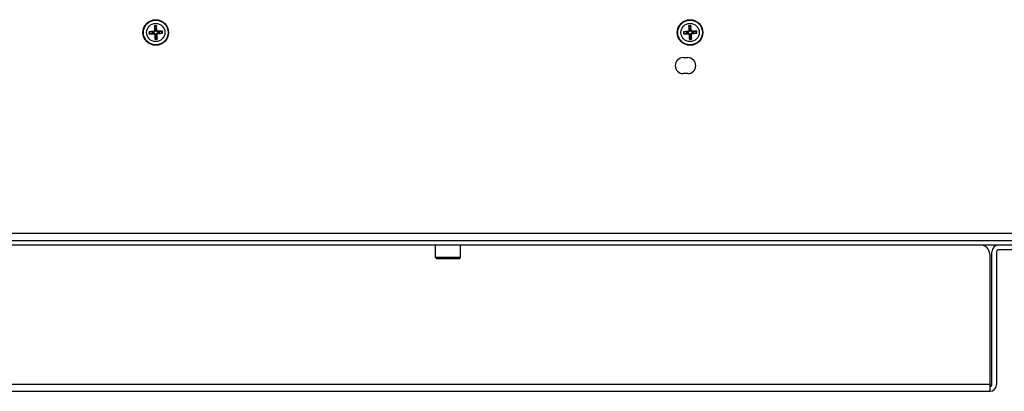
# Model space of a CAD drawing. Header units: millimetres. Extents: x 0 to 2376, y 0 to 1680.
# Tile 19 of 61: x 649 to 864, y 1155 to 1236. Entities that reach past the tile are written whole.
import ezdxf

# ---------------------------------------------------------------- set-up
doc = ezdxf.new("R2010")
doc.units = ezdxf.units.MM
doc.header["$LTSCALE"] = 0.2

# ---------------------------------------------------------------- blocks, each defined once
blk = doc.blocks.new('A$Ce3fc4937')
for p, q in [((-43.4, 79.83), (-43.28, 79.3)), ((-43, 79.31), (-42.94, 79.85)), ((73.6, 79.83), (73.72, 79.3)), ((73.99, 79.31), (74.05, 79.85)), ((-43.91, 78.6), (-44.45, 78.66)), ((-44.43, 78.2), (-43.9, 78.32)), ((-43.57, 78.73), (-43.56, 78.6)), ((-43.54, 78.22), (-43.55, 78.35)), ((-43.38, 78.94), (-43.25, 78.95)), ((-43.33, 78.03), (-43.2, 78.04)), ((-43.2, 77.69), (-43.26, 77.15)), ((-42.87, 78.97), (-43, 78.96)), ((-42.82, 78.06), (-42.95, 78.05)), ((-42.8, 77.17), (-42.92, 77.7)), ((-42.66, 78.78), (-42.65, 78.65)), ((-42.63, 78.27), (-42.64, 78.4)), ((-41.77, 78.8), (-42.3, 78.68)), ((-42.29, 78.4), (-41.75, 78.34)), ((73.09, 78.59), (72.55, 78.65)), ((72.57, 78.2), (73.1, 78.32)), ((73.43, 78.73), (73.44, 78.6)), ((73.46, 78.22), (73.45, 78.35)), ((73.62, 78.94), (73.75, 78.95)), ((73.67, 78.03), (73.8, 78.04)), ((73.81, 77.69), (73.75, 77.15)), ((74.13, 78.97), (74, 78.96)), ((74.18, 78.06), (74.05, 78.05)), ((74.2, 77.17), (74.08, 77.7)), ((74.34, 78.78), (74.35, 78.65)), ((74.37, 78.27), (74.36, 78.4)), ((75.23, 78.8), (74.7, 78.68)), ((74.71, 78.41), (75.25, 78.35)), ((72.4, 73), (73.4, 73)), ((73.4, 69.5), (72.4, 69.5)), ((211.9, 34.5), (-186.1, 34.5)), ((-187.1, 33), (212.9, 33)), ((212.9, 32), (-187.1, 32)), ((18.15, 29.28), (18.15, 32)), ((23.65, 29.28), (23.65, 32)), ((140, 1.5), (140, 30.5)), ((141, 30.5), (141, 1.5)), ((141.5, 31), (154, 31)), ((23.65, 29.28), (18.15, 29.28)), ((18.43, 29), (18.15, 29.28)), ((23.38, 29), (18.43, 29)), ((23.38, 29), (23.65, 29.28)), ((139.5, 30), (139.5, 0)), ((139.5, 1.5), (-139.5, 1.5)), ((-139.5, 0), (139.5, 0))]:
    blk.add_line(p, q)
for centre, radius in [((-43.1, 78.5), 2.8), ((-43.1, 78.5), 2.71), ((-43.1, 78.5), 2), ((73.9, 78.5), 2.8), ((73.9, 78.5), 2.71), ((73.9, 78.5), 2)]:
    blk.add_circle(centre, radius)
for centre, radius, start, end in [((-43.1, 78.5), 1.48, 83.9349, 102.0139), ((-43.1, 78.5), 1.36, 83.2797, 102.6691), ((73.9, 78.5), 1.48, 84.1663, 102.2454), ((73.9, 78.5), 1.36, 83.5112, 102.9005), ((-43.1, 78.5), 1.48, 173.9349, 192.0139), ((-43.1, 78.5), 1.36, 173.2797, 192.6691), ((-43.1, 78.5), 0.82, 173.2527, 192.6961), ((-43.1, 78.5), 0.82, 83.2527, 102.6961), ((-43.1, 78.5), 0.82, 263.2527, 282.6961), ((-43.1, 78.5), 0.82, 353.2527, 12.6961), ((-43.1, 78.5), 1.36, 353.2797, 12.6691), ((-43.1, 78.5), 1.48, 353.9349, 12.0139), ((73.9, 78.5), 1.48, 174.1663, 192.2454), ((73.9, 78.5), 1.36, 173.5112, 192.9005), ((73.9, 78.5), 0.82, 173.4842, 192.9275), ((73.9, 78.5), 0.82, 83.4842, 102.9275), ((73.9, 78.5), 0.82, 263.4842, 282.9275), ((73.9, 78.5), 0.82, 353.4842, 12.9275), ((73.9, 78.5), 1.36, 353.5112, 12.9005), ((73.9, 78.5), 1.48, 354.1663, 12.2454), ((-43.1, 78.5), 1.36, 263.2797, 282.6691), ((-43.1, 78.5), 1.48, 263.9349, 282.0139), ((73.9, 78.5), 1.36, 263.5112, 282.9005), ((73.9, 78.5), 1.48, 264.1663, 282.2454), ((72.4, 71.25), 1.75, 90, 270), ((73.4, 71.25), 1.75, 270, 90), ((137.5, 30), 2, 0, 90), ((141.5, 30.5), 1.5, 90, 180), ((141.5, 30.5), 0.5, 90, 180), ((139.5, 1.5), 1.5, 270, 0), ((139.5, 1.5), 0.5, 270, 0)]:
    blk.add_arc(centre, radius, start, end)
for centre, major_axis, start_param, end_param in [((-42.93, 78.51), (0.22, -4.99), 4.415408, 4.62147), ((-43.27, 78.49), (-0.3, 4.99), 4.803308, 5.00937), ((74.07, 78.51), (0.24, -4.99), 4.415408, 4.62147), ((73.73, 78.49), (-0.32, 4.99), 4.803308, 5.00937), ((-43.09, 78.33), (-4.99, -0.3), 4.803308, 5.00937), ((-43.11, 78.67), (4.99, 0.22), 4.415408, 4.62147), ((-42.93, 78.51), (0.3, -4.99), 4.803308, 5.00937), ((-43.27, 78.49), (-0.22, 4.99), 4.415408, 4.62147), ((-43.09, 78.33), (-4.99, -0.22), 4.415408, 4.62147), ((-43.11, 78.67), (4.99, 0.3), 4.803308, 5.00937), ((73.91, 78.33), (-4.99, -0.32), 4.803308, 5.00937), ((73.89, 78.67), (4.99, 0.24), 4.415408, 4.62147), ((74.07, 78.51), (0.32, -4.99), 4.803308, 5.00937), ((73.73, 78.49), (-0.24, 4.99), 4.415408, 4.62147), ((73.91, 78.33), (-4.99, -0.24), 4.415408, 4.62147), ((73.89, 78.67), (4.99, 0.32), 4.803308, 5.00937)]:
    blk.add_ellipse(centre, major_axis=major_axis, ratio=0.087156, start_param=start_param, end_param=end_param)
for points, knots in [([(-43.4, 79.83), (-43.4, 79.83), (-43.4, 79.84), (-43.4, 79.86), (-43.4, 79.87), (-43.41, 79.89), (-43.41, 79.91), (-43.41, 79.93), (-43.41, 79.94), (-43.41, 79.95)], [0.0346009, 0.0346009, 0.0346009, 0.0346009, 0.03763655, 0.03763655, 0.04139296, 0.04139296, 0.04519824, 0.04519824, 0.04808963, 0.04808963, 0.04808963, 0.04808963]), ([(-42.94, 79.97), (-42.94, 79.96), (-42.94, 79.95), (-42.94, 79.93), (-42.94, 79.92), (-42.94, 79.89), (-42.94, 79.88), (-42.94, 79.86), (-42.94, 79.86), (-42.94, 79.85)], [0.01226288, 0.01226288, 0.01226288, 0.01226288, 0.01515427, 0.01515427, 0.01895955, 0.01895955, 0.02271597, 0.02271597, 0.02575161, 0.02575161, 0.02575161, 0.02575161]), ([(73.6, 79.83), (73.59, 79.83), (73.59, 79.84), (73.59, 79.86), (73.59, 79.87), (73.59, 79.89), (73.59, 79.91), (73.59, 79.93), (73.59, 79.94), (73.59, 79.95)], [0.0346009, 0.0346009, 0.0346009, 0.0346009, 0.03763655, 0.03763655, 0.04139296, 0.04139296, 0.04519824, 0.04519824, 0.04808963, 0.04808963, 0.04808963, 0.04808963]), ([(74.05, 79.97), (74.05, 79.97), (74.05, 79.95), (74.05, 79.93), (74.05, 79.92), (74.06, 79.89), (74.06, 79.88), (74.05, 79.87), (74.05, 79.86), (74.05, 79.85)], [0.01226288, 0.01226288, 0.01226288, 0.01226288, 0.01515427, 0.01515427, 0.01895955, 0.01895955, 0.02271597, 0.02271597, 0.02575161, 0.02575161, 0.02575161, 0.02575161]), ([(-44.57, 78.66), (-44.56, 78.66), (-44.55, 78.66), (-44.53, 78.66), (-44.52, 78.66), (-44.49, 78.66), (-44.48, 78.66), (-44.46, 78.66), (-44.46, 78.66), (-44.45, 78.66)], [0.01226288, 0.01226288, 0.01226288, 0.01226288, 0.01515427, 0.01515427, 0.01895955, 0.01895955, 0.02271597, 0.02271597, 0.02575161, 0.02575161, 0.02575161, 0.02575161]), ([(-44.43, 78.2), (-44.43, 78.2), (-44.44, 78.2), (-44.46, 78.2), (-44.47, 78.2), (-44.49, 78.19), (-44.51, 78.19), (-44.53, 78.19), (-44.54, 78.19), (-44.55, 78.19)], [0.0346009, 0.0346009, 0.0346009, 0.0346009, 0.03763655, 0.03763655, 0.04139296, 0.04139296, 0.04519824, 0.04519824, 0.04808963, 0.04808963, 0.04808963, 0.04808963]), ([(-43.38, 78.94), (-43.38, 78.92), (-43.38, 78.89), (-43.4, 78.84), (-43.42, 78.82), (-43.45, 78.78), (-43.47, 78.76), (-43.52, 78.74), (-43.54, 78.74), (-43.57, 78.73)], [0, 0, 0, 0, 0.00749492, 0.00749492, 0.01498984, 0.01498984, 0.02248639, 0.02248639, 0.02966793, 0.02966793, 0.02966793, 0.02966793]), ([(-43.25, 78.95), (-43.25, 78.91), (-43.25, 78.88), (-43.26, 78.82), (-43.27, 78.8), (-43.29, 78.75), (-43.31, 78.72), (-43.35, 78.69), (-43.37, 78.67), (-43.41, 78.64), (-43.44, 78.63), (-43.49, 78.61), (-43.53, 78.6), (-43.56, 78.6)], [0.1466285, 0.1466285, 0.1466285, 0.1466285, 0.1576102, 0.1576102, 0.16535208, 0.16535208, 0.17309396, 0.17309396, 0.18083584, 0.18083584, 0.18857772, 0.18857772, 0.19955941, 0.19955941, 0.19955941, 0.19955941]), ([(-43.55, 78.35), (-43.51, 78.35), (-43.48, 78.35), (-43.42, 78.34), (-43.4, 78.33), (-43.35, 78.31), (-43.32, 78.29), (-43.29, 78.25), (-43.27, 78.23), (-43.24, 78.19), (-43.23, 78.16), (-43.21, 78.11), (-43.2, 78.07), (-43.2, 78.04)], [0.1466285, 0.1466285, 0.1466285, 0.1466285, 0.1576102, 0.1576102, 0.16535208, 0.16535208, 0.17309396, 0.17309396, 0.18083584, 0.18083584, 0.18857772, 0.18857772, 0.19955941, 0.19955941, 0.19955941, 0.19955941]), ([(-43.54, 78.22), (-43.52, 78.22), (-43.49, 78.22), (-43.44, 78.2), (-43.42, 78.18), (-43.38, 78.15), (-43.36, 78.13), (-43.34, 78.08), (-43.34, 78.06), (-43.33, 78.03)], [0, 0, 0, 0, 0.00749492, 0.00749492, 0.01498984, 0.01498984, 0.02248639, 0.02248639, 0.02966793, 0.02966793, 0.02966793, 0.02966793]), ([(-42.65, 78.65), (-42.69, 78.65), (-42.72, 78.65), (-42.78, 78.66), (-42.8, 78.67), (-42.85, 78.69), (-42.88, 78.71), (-42.91, 78.75), (-42.93, 78.77), (-42.96, 78.81), (-42.97, 78.84), (-42.99, 78.89), (-43, 78.93), (-43, 78.96)], [0.1466285, 0.1466285, 0.1466285, 0.1466285, 0.1576102, 0.1576102, 0.16535208, 0.16535208, 0.17309396, 0.17309396, 0.18083584, 0.18083584, 0.18857772, 0.18857772, 0.19955941, 0.19955941, 0.19955941, 0.19955941]), ([(-42.95, 78.05), (-42.95, 78.09), (-42.95, 78.12), (-42.94, 78.18), (-42.93, 78.2), (-42.91, 78.25), (-42.89, 78.28), (-42.85, 78.31), (-42.83, 78.33), (-42.79, 78.36), (-42.76, 78.37), (-42.71, 78.39), (-42.67, 78.4), (-42.64, 78.4)], [0.1466285, 0.1466285, 0.1466285, 0.1466285, 0.1576102, 0.1576102, 0.16535208, 0.16535208, 0.17309396, 0.17309396, 0.18083584, 0.18083584, 0.18857772, 0.18857772, 0.19955941, 0.19955941, 0.19955941, 0.19955941]), ([(-42.66, 78.78), (-42.68, 78.78), (-42.71, 78.78), (-42.76, 78.8), (-42.78, 78.82), (-42.82, 78.85), (-42.84, 78.87), (-42.86, 78.92), (-42.86, 78.94), (-42.87, 78.97)], [0, 0, 0, 0, 0.00749492, 0.00749492, 0.01498984, 0.01498984, 0.02248639, 0.02248639, 0.02966793, 0.02966793, 0.02966793, 0.02966793]), ([(-42.82, 78.06), (-42.82, 78.08), (-42.82, 78.11), (-42.8, 78.16), (-42.78, 78.18), (-42.75, 78.22), (-42.73, 78.24), (-42.68, 78.26), (-42.66, 78.26), (-42.63, 78.27)], [0, 0, 0, 0, 0.00749492, 0.00749492, 0.01498984, 0.01498984, 0.02248639, 0.02248639, 0.02966793, 0.02966793, 0.02966793, 0.02966793]), ([(-41.77, 78.8), (-41.77, 78.8), (-41.76, 78.8), (-41.74, 78.8), (-41.73, 78.8), (-41.71, 78.81), (-41.69, 78.81), (-41.67, 78.81), (-41.66, 78.81), (-41.65, 78.81)], [0.0346009, 0.0346009, 0.0346009, 0.0346009, 0.03763655, 0.03763655, 0.04139296, 0.04139296, 0.04519824, 0.04519824, 0.04808963, 0.04808963, 0.04808963, 0.04808963]), ([(-41.63, 78.34), (-41.64, 78.34), (-41.65, 78.34), (-41.67, 78.34), (-41.68, 78.34), (-41.71, 78.34), (-41.72, 78.34), (-41.74, 78.34), (-41.74, 78.34), (-41.75, 78.34)], [0.01226288, 0.01226288, 0.01226288, 0.01226288, 0.01515427, 0.01515427, 0.01895955, 0.01895955, 0.02271597, 0.02271597, 0.02575161, 0.02575161, 0.02575161, 0.02575161]), ([(72.43, 78.65), (72.43, 78.65), (72.45, 78.65), (72.47, 78.65), (72.48, 78.65), (72.51, 78.66), (72.52, 78.66), (72.53, 78.65), (72.54, 78.65), (72.55, 78.65)], [0.01226288, 0.01226288, 0.01226288, 0.01226288, 0.01515427, 0.01515427, 0.01895955, 0.01895955, 0.02271597, 0.02271597, 0.02575161, 0.02575161, 0.02575161, 0.02575161]), ([(72.57, 78.2), (72.57, 78.19), (72.56, 78.19), (72.54, 78.19), (72.53, 78.19), (72.51, 78.19), (72.49, 78.19), (72.47, 78.19), (72.46, 78.19), (72.45, 78.19)], [0.0346009, 0.0346009, 0.0346009, 0.0346009, 0.03763655, 0.03763655, 0.04139296, 0.04139296, 0.04519824, 0.04519824, 0.04808963, 0.04808963, 0.04808963, 0.04808963]), ([(73.62, 78.94), (73.62, 78.92), (73.61, 78.89), (73.6, 78.84), (73.58, 78.82), (73.55, 78.78), (73.53, 78.76), (73.48, 78.74), (73.45, 78.73), (73.43, 78.73)], [0, 0, 0, 0, 0.00749492, 0.00749492, 0.01498984, 0.01498984, 0.02248639, 0.02248639, 0.02966793, 0.02966793, 0.02966793, 0.02966793]), ([(73.75, 78.95), (73.75, 78.91), (73.75, 78.88), (73.74, 78.82), (73.73, 78.79), (73.7, 78.75), (73.69, 78.72), (73.65, 78.69), (73.63, 78.67), (73.59, 78.64), (73.56, 78.63), (73.51, 78.61), (73.47, 78.6), (73.44, 78.6)], [0.1466285, 0.1466285, 0.1466285, 0.1466285, 0.1576102, 0.1576102, 0.16535208, 0.16535208, 0.17309396, 0.17309396, 0.18083584, 0.18083584, 0.18857772, 0.18857772, 0.19955941, 0.19955941, 0.19955941, 0.19955941]), ([(73.45, 78.35), (73.49, 78.35), (73.52, 78.35), (73.58, 78.34), (73.61, 78.33), (73.65, 78.3), (73.68, 78.29), (73.71, 78.25), (73.73, 78.23), (73.76, 78.19), (73.77, 78.16), (73.79, 78.11), (73.8, 78.07), (73.8, 78.04)], [0.1466285, 0.1466285, 0.1466285, 0.1466285, 0.1576102, 0.1576102, 0.16535208, 0.16535208, 0.17309396, 0.17309396, 0.18083584, 0.18083584, 0.18857772, 0.18857772, 0.19955941, 0.19955941, 0.19955941, 0.19955941]), ([(73.46, 78.22), (73.48, 78.22), (73.51, 78.21), (73.56, 78.2), (73.58, 78.18), (73.62, 78.15), (73.64, 78.13), (73.66, 78.08), (73.67, 78.05), (73.67, 78.03)], [0, 0, 0, 0, 0.00749492, 0.00749492, 0.01498984, 0.01498984, 0.02248639, 0.02248639, 0.02966793, 0.02966793, 0.02966793, 0.02966793]), ([(74.35, 78.65), (74.31, 78.65), (74.28, 78.65), (74.22, 78.66), (74.19, 78.67), (74.15, 78.7), (74.12, 78.71), (74.09, 78.75), (74.07, 78.77), (74.04, 78.81), (74.03, 78.84), (74.01, 78.89), (74, 78.93), (74, 78.96)], [0.1466285, 0.1466285, 0.1466285, 0.1466285, 0.1576102, 0.1576102, 0.16535208, 0.16535208, 0.17309396, 0.17309396, 0.18083584, 0.18083584, 0.18857772, 0.18857772, 0.19955941, 0.19955941, 0.19955941, 0.19955941]), ([(74.05, 78.05), (74.05, 78.09), (74.05, 78.12), (74.06, 78.18), (74.07, 78.21), (74.1, 78.25), (74.11, 78.28), (74.15, 78.31), (74.17, 78.33), (74.21, 78.36), (74.24, 78.37), (74.29, 78.39), (74.33, 78.4), (74.36, 78.4)], [0.1466285, 0.1466285, 0.1466285, 0.1466285, 0.1576102, 0.1576102, 0.16535208, 0.16535208, 0.17309396, 0.17309396, 0.18083584, 0.18083584, 0.18857772, 0.18857772, 0.19955941, 0.19955941, 0.19955941, 0.19955941]), ([(74.34, 78.78), (74.32, 78.78), (74.29, 78.79), (74.24, 78.8), (74.22, 78.82), (74.18, 78.85), (74.16, 78.87), (74.14, 78.92), (74.13, 78.95), (74.13, 78.97)], [0, 0, 0, 0, 0.00749492, 0.00749492, 0.01498984, 0.01498984, 0.02248639, 0.02248639, 0.02966793, 0.02966793, 0.02966793, 0.02966793]), ([(74.18, 78.06), (74.18, 78.08), (74.19, 78.11), (74.2, 78.16), (74.22, 78.18), (74.25, 78.22), (74.27, 78.24), (74.32, 78.26), (74.35, 78.27), (74.37, 78.27)], [0, 0, 0, 0, 0.00749492, 0.00749492, 0.01498984, 0.01498984, 0.02248639, 0.02248639, 0.02966793, 0.02966793, 0.02966793, 0.02966793]), ([(75.23, 78.8), (75.23, 78.81), (75.24, 78.81), (75.26, 78.81), (75.27, 78.81), (75.29, 78.81), (75.31, 78.81), (75.33, 78.81), (75.34, 78.81), (75.35, 78.81)], [0.0346009, 0.0346009, 0.0346009, 0.0346009, 0.03763655, 0.03763655, 0.04139296, 0.04139296, 0.04519824, 0.04519824, 0.04808963, 0.04808963, 0.04808963, 0.04808963]), ([(75.37, 78.35), (75.37, 78.35), (75.35, 78.35), (75.33, 78.35), (75.32, 78.35), (75.29, 78.34), (75.28, 78.34), (75.27, 78.35), (75.26, 78.35), (75.25, 78.35)], [0.01226288, 0.01226288, 0.01226288, 0.01226288, 0.01515427, 0.01515427, 0.01895955, 0.01895955, 0.02271597, 0.02271597, 0.02575161, 0.02575161, 0.02575161, 0.02575161]), ([(-43.26, 77.03), (-43.26, 77.04), (-43.26, 77.05), (-43.26, 77.07), (-43.26, 77.08), (-43.26, 77.11), (-43.26, 77.12), (-43.26, 77.14), (-43.26, 77.14), (-43.26, 77.15)], [0.01226288, 0.01226288, 0.01226288, 0.01226288, 0.01515427, 0.01515427, 0.01895955, 0.01895955, 0.02271597, 0.02271597, 0.02575161, 0.02575161, 0.02575161, 0.02575161]), ([(-42.8, 77.17), (-42.8, 77.17), (-42.8, 77.16), (-42.8, 77.14), (-42.8, 77.13), (-42.79, 77.11), (-42.79, 77.09), (-42.79, 77.07), (-42.79, 77.06), (-42.79, 77.05)], [0.0346009, 0.0346009, 0.0346009, 0.0346009, 0.03763655, 0.03763655, 0.04139296, 0.04139296, 0.04519824, 0.04519824, 0.04808963, 0.04808963, 0.04808963, 0.04808963]), ([(73.75, 77.03), (73.75, 77.03), (73.75, 77.05), (73.75, 77.07), (73.75, 77.08), (73.74, 77.11), (73.74, 77.12), (73.75, 77.13), (73.75, 77.14), (73.75, 77.15)], [0.01226288, 0.01226288, 0.01226288, 0.01226288, 0.01515427, 0.01515427, 0.01895955, 0.01895955, 0.02271597, 0.02271597, 0.02575161, 0.02575161, 0.02575161, 0.02575161]), ([(74.2, 77.17), (74.21, 77.17), (74.21, 77.16), (74.21, 77.14), (74.21, 77.13), (74.21, 77.11), (74.21, 77.09), (74.21, 77.07), (74.21, 77.06), (74.21, 77.05)], [0.0346009, 0.0346009, 0.0346009, 0.0346009, 0.03763655, 0.03763655, 0.04139296, 0.04139296, 0.04519824, 0.04519824, 0.04808963, 0.04808963, 0.04808963, 0.04808963])]:
    blk.add_open_spline(points, degree=3, knots=knots)
for points, weights in [([(-43.56, 78.6), (-43.69, 78.6), (-43.91, 78.6)], [1.607360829, 1.31905273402, 1]), ([(-43.9, 78.32), (-43.68, 78.34), (-43.55, 78.35)], [1, 1.31905273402, 1.607360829]), ([(-43.28, 79.3), (-43.26, 79.08), (-43.25, 78.95)], [1, 1.31905273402, 1.607360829]), ([(-43.2, 78.04), (-43.2, 77.91), (-43.2, 77.69)], [1.607360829, 1.31905273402, 1]), ([(-43, 78.96), (-43, 79.09), (-43, 79.31)], [1.607360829, 1.31905273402, 1]), ([(-42.92, 77.7), (-42.94, 77.92), (-42.95, 78.05)], [1, 1.31905273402, 1.607360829]), ([(-42.3, 78.68), (-42.52, 78.66), (-42.65, 78.65)], [1, 1.31905273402, 1.607360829]), ([(-42.64, 78.4), (-42.51, 78.4), (-42.29, 78.4)], [1.607360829, 1.31905273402, 1]), ([(73.44, 78.6), (73.31, 78.6), (73.09, 78.59)], [1.607360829, 1.31905273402, 1]), ([(73.1, 78.32), (73.32, 78.34), (73.45, 78.35)], [1, 1.31905273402, 1.607360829]), ([(73.72, 79.3), (73.74, 79.08), (73.75, 78.95)], [1, 1.31905273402, 1.607360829]), ([(73.8, 78.04), (73.8, 77.91), (73.81, 77.69)], [1.607360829, 1.31905273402, 1]), ([(74, 78.96), (74, 79.09), (73.99, 79.31)], [1.607360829, 1.31905273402, 1]), ([(74.08, 77.7), (74.06, 77.92), (74.05, 78.05)], [1, 1.31905273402, 1.607360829]), ([(74.7, 78.68), (74.48, 78.66), (74.35, 78.65)], [1, 1.31905273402, 1.607360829]), ([(74.36, 78.4), (74.49, 78.4), (74.71, 78.41)], [1.607360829, 1.31905273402, 1])]:
    blk.add_rational_spline(points, weights, degree=2)

msp = doc.modelspace()

# ---------------------------------------------------------------- block references
msp.add_blockref('A$Ce3fc4937', (721.734, 1154.759))

doc.saveas('drawing.dxf')
